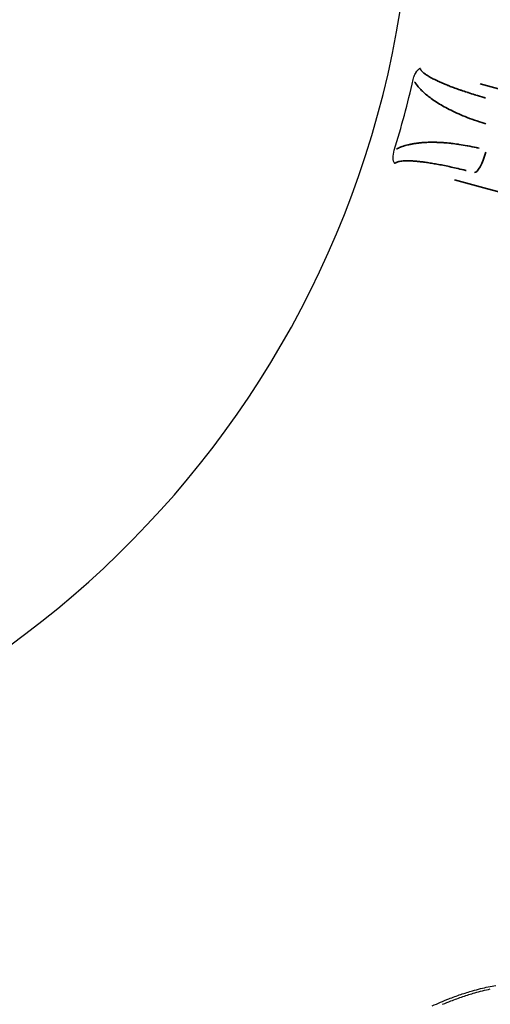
# Model space of a CAD drawing. Header units: millimetres. Extents: x 10 to 410, y 10 to 584.
# Tile 9 of 32: x 151 to 169, y 166 to 206. Entities that reach past the tile are written whole.
import ezdxf

# ---------------------------------------------------------------- set-up
doc = ezdxf.new("R2010")
doc.units = ezdxf.units.MM
doc.header["$LTSCALE"] = 2
doc.layers.get('0').update_dxf_attribs({"lineweight": 25})
doc.layers.add('Visibile sottile (ISO)', color=7, linetype='Continuous', lineweight=35)

msp = doc.modelspace()

# ---------------------------------------------------------------- linework, layer by layer
for radius, start, end in [(72.5, 288.66639, 108.66639), (39, 39.1299, 350.87), (39, 39.1299, 350.87), (40.035, 342.9034, 347.0963)]:
    msp.add_arc((127.32, 212.112), radius, start, end)
for centre, major_axis, ratio, start_param, end_param in [((139.079, 223.871), (46.322, -46.322), 0.84461, 5.906573, 5.915586), ((139.662, 224.454), (46.931, -46.931), 0.801301, 5.883224, 5.892195), ((139.662, 224.454), (47.008, -47.008), 0.801301, 5.883918, 5.892872), ((139.937, 224.729), (47.478, -47.479), 0.75779, 5.865118, 5.871152), ((139.937, 224.729), (47.555, -47.555), 0.75779, 5.865831, 5.871854), ((139.979, 224.771), (47.901, -47.901), 0.720878, 5.851418, 5.857441), ((139.979, 224.771), (47.976, -47.977), 0.720878, 5.852145, 5.858156), ((139.877, 224.67), (48.291, -48.291), 0.683721, 5.839969, 5.845979), ((137.775, 222.568), (45.468, -45.468), 0.897247, 5.944469, 5.950654), ((138.436, 223.229), (45.853, -45.853), 0.874572, 5.927138, 5.933311), ((138.436, 223.229), (45.932, -45.932), 0.874572, 5.927778, 5.933938), ((139.079, 223.871), (46.4, -46.4), 0.84461, 5.90724, 5.916235)]:
    msp.add_ellipse(centre, major_axis=major_axis, ratio=ratio, start_param=start_param, end_param=end_param)
for points, knots in [([(166.344, 203.172), (166.352, 203.207), (166.362, 203.242), (166.373, 203.275), (166.377, 203.287), (166.381, 203.298), (166.385, 203.31), (166.393, 203.331), (166.402, 203.352), (166.411, 203.372), (166.425, 203.402), (166.441, 203.431), (166.458, 203.459), (166.46, 203.463), (166.463, 203.467), (166.466, 203.471), (166.48, 203.493), (166.495, 203.514), (166.511, 203.533), (166.523, 203.547), (166.536, 203.561), (166.549, 203.573), (166.556, 203.58), (166.563, 203.586), (166.57, 203.592), (166.586, 203.605), (166.601, 203.616), (166.617, 203.626), (166.622, 203.629), (166.627, 203.632), (166.632, 203.634)], [0, 0, 0, 0, 0.166667, 0.166667, 0.166667, 0.225186, 0.225186, 0.225186, 0.333333, 0.333333, 0.333333, 0.5, 0.5, 0.5, 0.526487, 0.526487, 0.526487, 0.666667, 0.666667, 0.666667, 0.774967, 0.774967, 0.774967, 0.833333, 0.833333, 0.833333, 0.960341, 0.960341, 0.960341, 1, 1, 1, 1]), ([(165.604, 199.797), (165.604, 199.798), (165.603, 199.799), (165.585, 199.828), (165.569, 199.865), (165.547, 199.951), (165.542, 199.995), (165.538, 200.131), (165.552, 200.234), (165.586, 200.342)], [-0.00041685, -0.00041685, -0.00041685, -0.00041685, 0, 0, 0.01092859, 0.01092859, 0.02085569, 0.02085569, 0.04146427, 0.04146427, 0.04146427, 0.04146427])]:
    msp.add_open_spline(points, degree=3, knots=knots)
at = {"layer": 'Visibile sottile (ISO)'}
for centre, major_axis, ratio, start_param, end_param in [((127.834, 214.031), (70.003, -18.757), 0.00001, 0.194845, 0.941805), ((169.031, 200.418), (-0.259, -0.966), 0.251532, 0.078395, 1.489499), ((126.805, 210.193), (70.003, -18.757), 0.00001, 0.194789, 0.941753)]:
    msp.add_ellipse(centre, major_axis=major_axis, ratio=ratio, start_param=start_param, end_param=end_param, dxfattribs=at)
for points, knots in [([(166.634, 203.6), (166.635, 203.597), (166.635, 203.595), (166.636, 203.593), (166.637, 203.588), (166.639, 203.583), (166.641, 203.578), (166.646, 203.567), (166.652, 203.556), (166.659, 203.544), (166.663, 203.538), (166.668, 203.531), (166.673, 203.525), (166.682, 203.513), (166.693, 203.502), (166.704, 203.489), (166.712, 203.481), (166.72, 203.473), (166.729, 203.465), (166.742, 203.453), (166.756, 203.441), (166.771, 203.429), (166.783, 203.42), (166.796, 203.41), (166.809, 203.4), (166.824, 203.389), (166.841, 203.377), (166.858, 203.365), (166.874, 203.354), (166.891, 203.343), (166.909, 203.332), (166.927, 203.321), (166.945, 203.31), (166.964, 203.299), (166.985, 203.286), (167.007, 203.274), (167.03, 203.261), (167.048, 203.25), (167.068, 203.24), (167.088, 203.229), (167.115, 203.215), (167.142, 203.2), (167.171, 203.186), (167.191, 203.176), (167.211, 203.166), (167.232, 203.156), (167.265, 203.14), (167.299, 203.124), (167.334, 203.107), (167.354, 203.098), (167.374, 203.089), (167.395, 203.079), (167.435, 203.061), (167.476, 203.043), (167.518, 203.025), (167.538, 203.017), (167.558, 203.008), (167.578, 203), (167.625, 202.98), (167.674, 202.96), (167.725, 202.94), (167.743, 202.933), (167.762, 202.925), (167.782, 202.917), (167.837, 202.896), (167.894, 202.874), (167.954, 202.852), (167.971, 202.845), (167.989, 202.838), (168.007, 202.832), (168.072, 202.808), (168.139, 202.784), (168.21, 202.759), (168.226, 202.753), (168.241, 202.748), (168.257, 202.743), (168.333, 202.716), (168.413, 202.689), (168.496, 202.662), (168.509, 202.658), (168.522, 202.653), (168.535, 202.649), (168.624, 202.62), (168.716, 202.591), (168.813, 202.561), (168.823, 202.558), (168.832, 202.555), (168.842, 202.552), (168.945, 202.521), (169.052, 202.489), (169.164, 202.457), (169.169, 202.455), (169.174, 202.454), (169.179, 202.452), (169.197, 202.447), (169.215, 202.442), (169.233, 202.437)], [0.05, 0.05, 0.05, 0.05, 0.0588235, 0.0588235, 0.0588235, 0.0777624, 0.0777624, 0.0777624, 0.1176471, 0.1176471, 0.1176471, 0.1392682, 0.1392682, 0.1392682, 0.1764706, 0.1764706, 0.1764706, 0.2007179, 0.2007179, 0.2007179, 0.2352941, 0.2352941, 0.2352941, 0.262281, 0.262281, 0.262281, 0.2941176, 0.2941176, 0.2941176, 0.3237507, 0.3237507, 0.3237507, 0.3529412, 0.3529412, 0.3529412, 0.3852004, 0.3852004, 0.3852004, 0.4117647, 0.4117647, 0.4117647, 0.4466838, 0.4466838, 0.4466838, 0.4705882, 0.4705882, 0.4705882, 0.5081666, 0.5081666, 0.5081666, 0.5294118, 0.5294118, 0.5294118, 0.5696557, 0.5696557, 0.5696557, 0.5882353, 0.5882353, 0.5882353, 0.6311226, 0.6311226, 0.6311226, 0.6470588, 0.6470588, 0.6470588, 0.6925892, 0.6925892, 0.6925892, 0.7058824, 0.7058824, 0.7058824, 0.7540726, 0.7540726, 0.7540726, 0.7647059, 0.7647059, 0.7647059, 0.8155581, 0.8155581, 0.8155581, 0.8235294, 0.8235294, 0.8235294, 0.8770387, 0.8770387, 0.8770387, 0.8823529, 0.8823529, 0.8823529, 0.9385201, 0.9385201, 0.9385201, 0.9411765, 0.9411765, 0.9411765, 0.95, 0.95, 0.95, 0.95]), ([(166.399, 203.078), (166.409, 203.061), (166.42, 203.045), (166.432, 203.028), (166.465, 202.98), (166.502, 202.932), (166.543, 202.884), (166.584, 202.836), (166.628, 202.788), (166.677, 202.74), (166.726, 202.691), (166.778, 202.643), (166.835, 202.594), (166.891, 202.546), (166.952, 202.497), (167.017, 202.449), (167.082, 202.4), (167.151, 202.351), (167.224, 202.303), (167.297, 202.255), (167.374, 202.206), (167.455, 202.158), (167.537, 202.11), (167.623, 202.062), (167.715, 202.014), (167.806, 201.966), (167.903, 201.918), (168.005, 201.87), (168.108, 201.822), (168.216, 201.774), (168.33, 201.727), (168.444, 201.679), (168.565, 201.632), (168.692, 201.586), (168.819, 201.54), (168.952, 201.494), (169.092, 201.45), (169.141, 201.434), (169.191, 201.419), (169.242, 201.404)], [0.0500013, 0.0500013, 0.0500013, 0.0500013, 0.0769231, 0.0769231, 0.0769231, 0.1538462, 0.1538462, 0.1538462, 0.2307692, 0.2307692, 0.2307692, 0.3076923, 0.3076923, 0.3076923, 0.3846154, 0.3846154, 0.3846154, 0.4615385, 0.4615385, 0.4615385, 0.5384615, 0.5384615, 0.5384615, 0.6153846, 0.6153846, 0.6153846, 0.6923077, 0.6923077, 0.6923077, 0.7692308, 0.7692308, 0.7692308, 0.8461538, 0.8461538, 0.8461538, 0.9230769, 0.9230769, 0.9230769, 0.9500001, 0.9500001, 0.9500001, 0.9500001]), ([(168.98, 200.424), (168.948, 200.432), (168.917, 200.439), (168.885, 200.446), (168.881, 200.447), (168.878, 200.448), (168.874, 200.449), (168.753, 200.476), (168.636, 200.5), (168.523, 200.521), (168.516, 200.523), (168.509, 200.524), (168.501, 200.525), (168.392, 200.546), (168.286, 200.563), (168.183, 200.579), (168.173, 200.58), (168.163, 200.582), (168.153, 200.583), (168.055, 200.598), (167.959, 200.61), (167.866, 200.62), (167.854, 200.622), (167.841, 200.623), (167.829, 200.624), (167.74, 200.634), (167.654, 200.641), (167.571, 200.647), (167.556, 200.648), (167.542, 200.649), (167.528, 200.65), (167.448, 200.655), (167.371, 200.659), (167.296, 200.661), (167.28, 200.662), (167.264, 200.662), (167.248, 200.663), (167.176, 200.664), (167.107, 200.665), (167.04, 200.664), (167.022, 200.664), (167.005, 200.664), (166.987, 200.663), (166.924, 200.662), (166.862, 200.659), (166.802, 200.656), (166.783, 200.655), (166.764, 200.654), (166.746, 200.652), (166.689, 200.648), (166.634, 200.643), (166.581, 200.638), (166.561, 200.636), (166.542, 200.633), (166.523, 200.631), (166.473, 200.625), (166.424, 200.618), (166.376, 200.61), (166.356, 200.607), (166.337, 200.603), (166.317, 200.6), (166.273, 200.592), (166.23, 200.583), (166.189, 200.574), (166.168, 200.569), (166.148, 200.565), (166.129, 200.56), (166.09, 200.55), (166.053, 200.54), (166.016, 200.529), (165.996, 200.523), (165.976, 200.517), (165.957, 200.511), (165.923, 200.499), (165.89, 200.488), (165.858, 200.476), (165.838, 200.468), (165.819, 200.46), (165.799, 200.452), (165.77, 200.44), (165.742, 200.427), (165.715, 200.413), (165.703, 200.408), (165.692, 200.402), (165.681, 200.396)], [0.0499998, 0.0499998, 0.0499998, 0.0499998, 0.0666667, 0.0666667, 0.0666667, 0.0687068, 0.0687068, 0.0687068, 0.1333333, 0.1333333, 0.1333333, 0.1374131, 0.1374131, 0.1374131, 0.2, 0.2, 0.2, 0.2061173, 0.2061173, 0.2061173, 0.2666667, 0.2666667, 0.2666667, 0.2748254, 0.2748254, 0.2748254, 0.3333333, 0.3333333, 0.3333333, 0.3435307, 0.3435307, 0.3435307, 0.4, 0.4, 0.4, 0.4122359, 0.4122359, 0.4122359, 0.4666667, 0.4666667, 0.4666667, 0.4809378, 0.4809378, 0.4809378, 0.5333333, 0.5333333, 0.5333333, 0.5496391, 0.5496391, 0.5496391, 0.6, 0.6, 0.6, 0.6183473, 0.6183473, 0.6183473, 0.6666667, 0.6666667, 0.6666667, 0.6870592, 0.6870592, 0.6870592, 0.7333333, 0.7333333, 0.7333333, 0.7557598, 0.7557598, 0.7557598, 0.8, 0.8, 0.8, 0.8244517, 0.8244517, 0.8244517, 0.8666667, 0.8666667, 0.8666667, 0.893144, 0.893144, 0.893144, 0.9333333, 0.9333333, 0.9333333, 0.9499966, 0.9499966, 0.9499966, 0.9499966]), ([(168.459, 199.533), (168.454, 199.534), (168.449, 199.536), (168.443, 199.537), (168.338, 199.564), (168.236, 199.588), (168.138, 199.611), (168.04, 199.634), (167.946, 199.656), (167.855, 199.675), (167.764, 199.695), (167.676, 199.714), (167.592, 199.731), (167.508, 199.748), (167.427, 199.763), (167.349, 199.778), (167.271, 199.792), (167.197, 199.805), (167.125, 199.817), (167.053, 199.829), (166.984, 199.84), (166.918, 199.849), (166.852, 199.859), (166.788, 199.868), (166.727, 199.876), (166.666, 199.883), (166.607, 199.89), (166.552, 199.896), (166.496, 199.901), (166.442, 199.906), (166.392, 199.91), (166.341, 199.914), (166.292, 199.917), (166.246, 199.919), (166.2, 199.921), (166.157, 199.922), (166.115, 199.922), (166.073, 199.923), (166.034, 199.922), (165.997, 199.921), (165.96, 199.919), (165.924, 199.917), (165.892, 199.914), (165.859, 199.91), (165.829, 199.906), (165.801, 199.901), (165.774, 199.896), (165.749, 199.89), (165.726, 199.883), (165.704, 199.876), (165.685, 199.868), (165.668, 199.859), (165.652, 199.851), (165.638, 199.841), (165.628, 199.831), (165.627, 199.83), (165.626, 199.83), (165.626, 199.829)], [0.05, 0.05, 0.05, 0.05, 0.0526316, 0.0526316, 0.0526316, 0.1052632, 0.1052632, 0.1052632, 0.1578947, 0.1578947, 0.1578947, 0.2105263, 0.2105263, 0.2105263, 0.2631579, 0.2631579, 0.2631579, 0.3157895, 0.3157895, 0.3157895, 0.3684211, 0.3684211, 0.3684211, 0.4210526, 0.4210526, 0.4210526, 0.4736842, 0.4736842, 0.4736842, 0.5263158, 0.5263158, 0.5263158, 0.5789474, 0.5789474, 0.5789474, 0.6315789, 0.6315789, 0.6315789, 0.6842105, 0.6842105, 0.6842105, 0.7368421, 0.7368421, 0.7368421, 0.7894737, 0.7894737, 0.7894737, 0.8421053, 0.8421053, 0.8421053, 0.8947368, 0.8947368, 0.8947368, 0.9473684, 0.9473684, 0.9473684, 0.95, 0.95, 0.95, 0.95])]:
    msp.add_open_spline(points, degree=3, knots=knots, dxfattribs=at)

doc.saveas('drawing.dxf')
